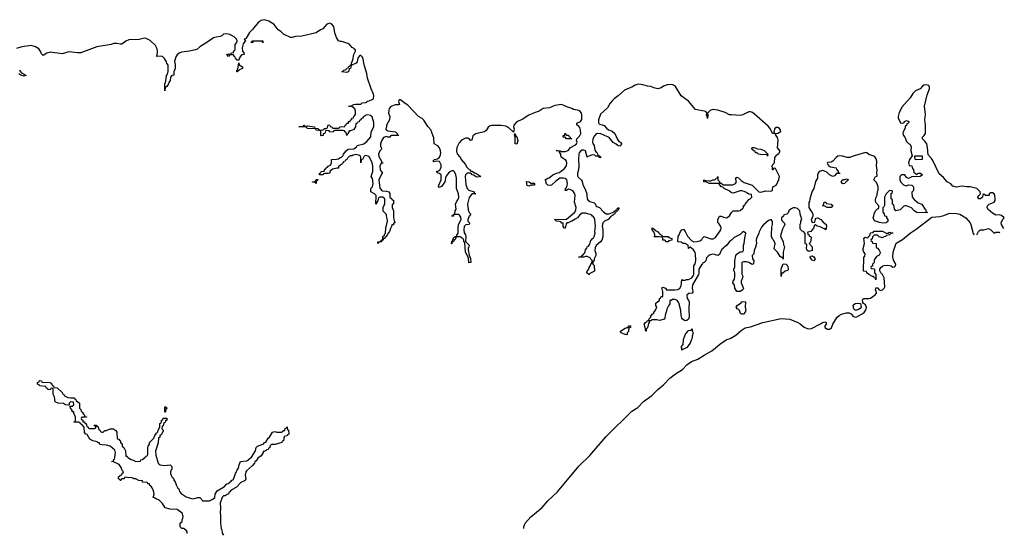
# Model space of a CAD drawing. Header units: inches. Extents: x 2672634 to 2765808, y 830487 to 941952.
# Tile 19 of 31: x 2754337 to 2765808, y 849913 to 855897. Entities that reach past the tile are written whole.
import ezdxf

# ---------------------------------------------------------------- set-up
doc = ezdxf.new("R2010")
doc.units = ezdxf.units.IN
doc.header["$MEASUREMENT"] = 0
for name, color, linetype in [('C7854', 7, 'Continuous'), ('C7855', 7, 'Continuous'), ('C7864', 7, 'Continuous'), ('C7865', 7, 'Continuous')]:
    doc.layers.add(name, color=color, linetype=linetype)

msp = doc.modelspace()

# ---------------------------------------------------------------- linework, layer by layer
at = {"layer": 'C7854', "color": 6}
for points in [[(2756289, 849911), (2756289, 849929), (2756282, 849942), (2756249, 849969), (2756226, 849970), (2756206, 849990), (2756206, 850000)], [(2756679, 850000), (2756683, 849970), (2756690, 849952), (2756694, 849914), (2756711, 849891)]]:
    msp.add_lwpolyline(points, dxfattribs=at)
at = {"layer": 'C7855', "color": 6}
for points in [[(2760000, 854656), (2759997, 854657), (2759945, 854665), (2759835, 854665), (2759819, 854661), (2759795, 854645), (2759770, 854605), (2759754, 854590), (2759699, 854581), (2759653, 854567), (2759616, 854544), (2759605, 854495), (2759590, 854489), (2759583, 854503), (2759558, 854518), (2759530, 854518), (2759485, 854495), (2759457, 854463), (2759431, 854410), (2759427, 854367), (2759432, 854332), (2759445, 854325), (2759450, 854314), (2759465, 854305), (2759481, 854270), (2759530, 854211), (2759543, 854183), (2759573, 854153), (2759582, 854150), (2759591, 854131), (2759609, 854131), (2759635, 854115), (2759651, 854110), (2759711, 854070), (2759670, 854062), (2759653, 854067), (2759626, 854086), (2759609, 854090), (2759602, 854102), (2759590, 854109), (2759570, 854109), (2759550, 854109), (2759532, 854088), (2759528, 854070), (2759536, 853976), (2759550, 853930), (2759571, 853911), (2759631, 853890), (2759632, 853872), (2759651, 853870), (2759613, 853867), (2759600, 853860), (2759575, 853825), (2759555, 853750), (2759563, 853683), (2759572, 853652), (2759592, 853630), (2759572, 853608), (2759557, 853570), (2759558, 853550), (2759576, 853530), (2759576, 853524), (2759572, 853510), (2759533, 853507), (2759514, 853486), (2759512, 853450), (2759516, 853416), (2759521, 853401), (2759530, 853391), (2759533, 853367), (2759532, 853312), (2759572, 853270), (2759570, 853248), (2759562, 853238), (2759562, 853218), (2759575, 853155), (2759590, 853114), (2759591, 853070), (2759570, 853066), (2759564, 853124), (2759530, 853190), (2759522, 853302), (2759510, 853308), (2759510, 853330), (2759503, 853343), (2759470, 853369), (2759413, 853367), (2759417, 853357), (2759410, 853338), (2759396, 853324), (2759390, 853309), (2759373, 853307), (2759370, 853286), (2759368, 853290), (2759370, 853312), (2759379, 853321), (2759390, 853356), (2759400, 853360), (2759412, 853372), (2759428, 853372), (2759428, 853388), (2759444, 853410), (2759444, 853470), (2759450, 853510), (2759480, 853570), (2759477, 853597), (2759461, 853621), (2759450, 853629), (2759392, 853628), (2759391, 853610), (2759369, 853609), (2759370, 853612), (2759374, 853614), (2759386, 853614), (2759390, 853632), (2759406, 853634), (2759409, 853669), (2759422, 853690), (2759415, 853750), (2759430, 853782), (2759443, 853797), (2759454, 853826), (2759450, 853870), (2759424, 853930), (2759424, 854050), (2759417, 854090), (2759404, 854124), (2759390, 854135), (2759370, 854136), (2759339, 854121), (2759301, 854070), (2759290, 854009), (2759250, 853954), (2759223, 853943), (2759218, 853950), (2759220, 853970), (2759247, 854033), (2759249, 854089), (2759227, 854107), (2759206, 854110), (2759202, 854122), (2759189, 854130), (2759210, 854131), (2759233, 854147), (2759246, 854174), (2759246, 854206), (2759226, 854246), (2759191, 854249), (2759162, 854242), (2759149, 854249), (2759168, 854270), (2759205, 854275), (2759226, 854294), (2759238, 854322), (2759242, 854350), (2759240, 854370), (2759226, 854406), (2759208, 854428), (2759165, 854450), (2759161, 854521), (2759141, 854570), (2759136, 854596), (2759129, 854609), (2759090, 854652), (2759046, 854726), (2759025, 854745), (2758985, 854770), (2758860, 854900), (2758816, 854930), (2758790, 854953), (2758770, 854962), (2758758, 854962), (2758752, 854950), (2758753, 854933), (2758762, 854910), (2758750, 854904), (2758710, 854904), (2758672, 854888), (2758658, 854882), (2758642, 854858), (2758637, 854843), (2758635, 854810), (2758650, 854770), (2758647, 854730), (2758612, 854670), (2758610, 854646), (2758602, 854630), (2758602, 854622), (2758611, 854611), (2758624, 854604), (2758716, 854590), (2758736, 854570), (2758734, 854554), (2758746, 854554), (2758752, 854548), (2758670, 854550), (2758658, 854542), (2758650, 854529), (2758626, 854530), (2758610, 854538), (2758576, 854524), (2758553, 854487), (2758539, 854450), (2758541, 854421), (2758550, 854411), (2758551, 854390), (2758531, 854369), (2758518, 854330), (2758522, 854302), (2758551, 854249), (2758551, 854231), (2758572, 854228), (2758550, 854226), (2758531, 854190), (2758536, 854150), (2758562, 854110), (2758555, 854105), (2758521, 854030), (2758534, 853934), (2758551, 853911), (2758563, 853903), (2758610, 853899), (2758638, 853890), (2758650, 853872), (2758651, 853831), (2758674, 853810), (2758678, 853798), (2758690, 853794), (2758691, 853751), (2758678, 853742), (2758678, 853710), (2758691, 853670), (2758691, 853590), (2758702, 853542), (2758710, 853530), (2758692, 853528), (2758690, 853509), (2758673, 853507), (2758670, 853486), (2758656, 853464), (2758645, 853430), (2758621, 853399), (2758611, 853370), (2758596, 853364), (2758590, 853349), (2758572, 853348), (2758571, 853330), (2758553, 853327), (2758551, 853310), (2758532, 853308), (2758518, 853302), (2758510, 853288), (2758510, 853311), (2758546, 853314), (2758548, 853330), (2758566, 853334), (2758569, 853370), (2758582, 853378), (2758590, 853402), (2758598, 853410), (2758601, 853470), (2758621, 853550), (2758620, 853580), (2758609, 853611), (2758609, 853629), (2758570, 853666), (2758570, 853710), (2758585, 853735), (2758589, 853750), (2758589, 853809), (2758568, 853828), (2758532, 853828), (2758518, 853822), (2758512, 853808), (2758510, 853786), (2758492, 853768), (2758492, 853752), (2758487, 853747), (2758489, 853850), (2758469, 853869), (2758426, 853890), (2758428, 853932), (2758448, 853952), (2758454, 853990), (2758447, 854047), (2758430, 854070), (2758450, 854130), (2758450, 854190), (2758445, 854230), (2758410, 854302), (2758370, 854314), (2758351, 854309), (2758330, 854268), (2758314, 854266), (2758310, 854228), (2758310, 854290), (2758306, 854306), (2758295, 854315), (2758270, 854324), (2758250, 854325), (2758221, 854319), (2758211, 854310), (2758190, 854310), (2758176, 854304), (2758156, 854284), (2758150, 854270), (2758136, 854264), (2758130, 854250), (2758114, 854246), (2758105, 854230), (2758095, 854225), (2758090, 854209), (2758075, 854205), (2758070, 854198), (2758052, 854188), (2758050, 854168), (2758030, 854169), (2757983, 854157), (2757951, 854129), (2757950, 854109), (2757930, 854104), (2757893, 854107), (2757878, 854102), (2757874, 854090), (2757828, 854088), (2757829, 854110), (2757846, 854114), (2757848, 854130), (2757886, 854134), (2757890, 854154), (2757902, 854158), (2757906, 854170), (2757922, 854178), (2757929, 854190), (2757957, 854203), (2757969, 854230), (2757968, 854270), (2758029, 854271), (2758050, 854276), (2758069, 854290), (2758085, 854295), (2758106, 854314), (2758110, 854331), (2758141, 854370), (2758165, 854390), (2758230, 854391), (2758262, 854418), (2758270, 854431), (2758347, 854453), (2758383, 854477), (2758426, 854534), (2758430, 854591), (2758463, 854650), (2758461, 854701), (2758445, 854765), (2758422, 854782), (2758390, 854789), (2758375, 854785), (2758337, 854763), (2758331, 854750), (2758317, 854743), (2758310, 854729), (2758297, 854723), (2758290, 854709), (2758275, 854705), (2758270, 854689), (2758252, 854688), (2758250, 854648), (2758230, 854618), (2758190, 854602), (2758178, 854602), (2758162, 854578), (2758162, 854570), (2758155, 854565), (2758150, 854549), (2758142, 854582), (2758126, 854590), (2758122, 854602), (2758107, 854607), (2758070, 854608), (2758010, 854606), (2757998, 854602), (2757990, 854586), (2757949, 854589), (2757942, 854602), (2757910, 854606), (2757898, 854602), (2757892, 854570), (2757874, 854566), (2757872, 854550), (2757850, 854546), (2757846, 854550), (2757846, 854590), (2757842, 854602), (2757828, 854608), (2757790, 854609), (2757787, 854627), (2757690, 854630), (2757669, 854649), (2757588, 854650), (2757646, 854654), (2757648, 854670), (2757654, 854670), (2757658, 854658), (2757670, 854654), (2757690, 854662), (2757770, 854651), (2757774, 854634), (2757814, 854630), (2757818, 854618), (2757850, 854612), (2757867, 854613), (2757882, 854618), (2757886, 854630), (2757909, 854631), (2757922, 854638), (2757930, 854672), (2757952, 854670), (2757954, 854654), (2757974, 854650), (2757978, 854638), (2757990, 854634), (2758047, 854633), (2758062, 854638), (2758066, 854650), (2758126, 854654), (2758128, 854670), (2758142, 854678), (2758150, 854691), (2758167, 854693), (2758169, 854710), (2758187, 854713), (2758190, 854732), (2758206, 854734), (2758208, 854750), (2758226, 854754), (2758228, 854770), (2758249, 854791), (2758249, 854830), (2758240, 854860), (2758205, 854885), (2758169, 854890), (2758190, 854891), (2758228, 854910), (2758250, 854914), (2758310, 854912), (2758328, 854930), (2758370, 854934), (2758381, 854939), (2758389, 854950), (2758407, 854953), (2758450, 854970), (2758460, 854980), (2758463, 855010), (2758458, 855030), (2758430, 855090), (2758390, 855217), (2758382, 855270), (2758350, 855370), (2758338, 855438), (2758330, 855459), (2758310, 855482), (2758301, 855479), (2758282, 855458), (2758271, 855429), (2758270, 855408), (2758258, 855390), (2758206, 855366), (2758194, 855366), (2758198, 855358), (2758190, 855330), (2758177, 855323), (2758170, 855298), (2758162, 855290), (2758150, 855282), (2758089, 855289), (2758104, 855296), (2758109, 855310), (2758128, 855312), (2758141, 855319), (2758150, 855331), (2758165, 855335), (2758170, 855351), (2758183, 855357), (2758190, 855372), (2758202, 855378), (2758202, 855390), (2758219, 855430), (2758230, 855491), (2758249, 855530), (2758248, 855548), (2758230, 855558), (2758226, 855566), (2758210, 855575), (2758184, 855604), (2758160, 855620), (2758090, 855644), (2758070, 855644), (2758050, 855651), (2758026, 855690), (2758010, 855743), (2757997, 855817), (2757970, 855848), (2757950, 855856), (2757915, 855845), (2757870, 855790), (2757841, 855779), (2757790, 855746), (2757625, 855705), (2757550, 855700), (2757510, 855690), (2757490, 855690), (2757410, 855730), (2757380, 855760), (2757350, 855780), (2757301, 855841), (2757240, 855880), (2757190, 855897), (2757150, 855888), (2757116, 855864), (2757050, 855783), (2757013, 855747), (2756976, 855684), (2756966, 855674), (2756954, 855670), (2756972, 855650), (2756958, 855642), (2756942, 855618), (2756930, 855570), (2756931, 855531), (2756950, 855512), (2756954, 855490), (2756930, 855489), (2756918, 855482), (2756900, 855460), (2756890, 855426), (2756870, 855426), (2756850, 855449), (2756845, 855465), (2756838, 855470), (2756828, 855488), (2756790, 855489), (2756778, 855482), (2756770, 855469), (2756749, 855490), (2756770, 855498), (2756786, 855494), (2756802, 855498), (2756806, 855510), (2756826, 855514), (2756830, 855534), (2756842, 855538), (2756847, 855553), (2756849, 855609), (2756865, 855630), (2756870, 855650), (2756862, 855670), (2756837, 855697), (2756784, 855724), (2756746, 855734), (2756713, 855727), (2756690, 855708), (2756670, 855701), (2756625, 855695), (2756594, 855686), (2756519, 855630), (2756437, 855583), (2756399, 855550), (2756316, 855530), (2756222, 855518), (2756194, 855506), (2756172, 855488), (2756157, 855463), (2756141, 855410), (2756150, 855374), (2756150, 855330), (2756134, 855290), (2756131, 855250), (2756111, 855249), (2756094, 855226), (2756090, 855189), (2756073, 855167), (2756070, 855149), (2756050, 855118), (2756032, 855108), (2756028, 855068), (2756028, 855150), (2756039, 855181), (2756049, 855249), (2756059, 855261), (2756067, 855293), (2756067, 855367), (2756050, 855389), (2756047, 855407), (2756025, 855445), (2756005, 855465), (2755988, 855472), (2755930, 855470), (2755939, 855481), (2755944, 855530), (2755938, 855558), (2755918, 855598), (2755856, 855656), (2755810, 855680), (2755790, 855682), (2755730, 855668), (2755610, 855662), (2755574, 855646), (2755526, 855614), (2755510, 855612), (2755470, 855621), (2755430, 855620), (2755401, 855610), (2755237, 855583), (2755050, 855513), (2755010, 855510), (2754910, 855521), (2754830, 855498), (2754690, 855519), (2754653, 855507), (2754610, 855479), (2754590, 855499), (2754582, 855522), (2754558, 855558), (2754523, 855583), (2754470, 855597), (2754360, 855580), (2754299, 855561)], [(2754334, 855314), (2754340, 855300), (2754359, 855279), (2754410, 855250), (2754410, 855246), (2754390, 855239), (2754350, 855250), (2754326, 855266)], [(2756206, 850000), (2756208, 850030), (2756229, 850051), (2756229, 850069), (2756239, 850090), (2756241, 850110), (2756229, 850149), (2756170, 850190), (2756090, 850196), (2756030, 850210), (2756001, 850261), (2755960, 850300), (2755947, 850307), (2755929, 850310), (2755906, 850326), (2755890, 850329), (2755904, 850370), (2755897, 850410), (2755882, 850442), (2755865, 850465), (2755855, 850470), (2755849, 850489), (2755828, 850490), (2755826, 850506), (2755768, 850510), (2755766, 850526), (2755726, 850530), (2755689, 850549), (2755666, 850550), (2755656, 850556), (2755630, 850562), (2755610, 850559), (2755570, 850566), (2755558, 850562), (2755554, 850550), (2755532, 850548), (2755518, 850542), (2755514, 850530), (2755506, 850530), (2755502, 850542), (2755488, 850548), (2755489, 850570), (2755502, 850578), (2755510, 850591), (2755527, 850593), (2755530, 850614), (2755542, 850618), (2755546, 850630), (2755530, 850646), (2755521, 850681), (2755496, 850716), (2755430, 850748), (2755408, 850750), (2755428, 850752), (2755428, 850768), (2755442, 850778), (2755447, 850793), (2755450, 850834), (2755455, 850850), (2755444, 850884), (2755390, 850930), (2755350, 850941), (2755297, 850943), (2755271, 850949), (2755268, 850968), (2755252, 850968), (2755239, 850979), (2755189, 850990), (2755154, 851010), (2755123, 851063), (2755106, 851070), (2755090, 851086), (2755089, 851149), (2755060, 851180), (2755046, 851190), (2755042, 851202), (2755027, 851207), (2754969, 851209), (2754974, 851214), (2754986, 851214), (2754988, 851268), (2754967, 851313), (2754967, 851327), (2754950, 851329), (2754949, 851349), (2754929, 851370), (2754926, 851390), (2754926, 851394), (2754950, 851394), (2754966, 851410), (2754962, 851442), (2754930, 851446), (2754914, 851430), (2754914, 851406), (2754910, 851406), (2754871, 851409), (2754846, 851426), (2754786, 851430), (2754750, 851446), (2754743, 851503), (2754727, 851533), (2754726, 851590), (2754722, 851602), (2754710, 851606), (2754698, 851602), (2754690, 851586), (2754673, 851587), (2754666, 851590), (2754662, 851602), (2754646, 851610), (2754642, 851622), (2754566, 851630), (2754562, 851642), (2754546, 851650), (2754546, 851670), (2754562, 851678), (2754568, 851692), (2754592, 851690), (2754594, 851674), (2754694, 851670), (2754698, 851658), (2754710, 851654), (2754714, 851634), (2754732, 851630), (2754734, 851614), (2754774, 851610), (2754830, 851554), (2754837, 851537), (2754850, 851531), (2754857, 851517), (2754897, 851497), (2754930, 851491), (2754974, 851490), (2754978, 851478), (2754990, 851474), (2754993, 851453), (2755010, 851451), (2755034, 851430), (2755033, 851373), (2755050, 851354), (2755055, 851335), (2755070, 851322), (2755080, 851300), (2755091, 851290), (2755092, 851272), (2755114, 851270), (2755114, 851266), (2755070, 851266), (2755058, 851262), (2755054, 851250), (2755058, 851238), (2755072, 851232), (2755074, 851214), (2755090, 851212), (2755094, 851194), (2755111, 851191), (2755118, 851158), (2755130, 851154), (2755138, 851138), (2755150, 851134), (2755210, 851134), (2755222, 851138), (2755226, 851150), (2755222, 851162), (2755207, 851167), (2755206, 851174), (2755227, 851173), (2755234, 851170), (2755238, 851158), (2755250, 851154), (2755258, 851118), (2755270, 851114), (2755278, 851098), (2755293, 851093), (2755310, 851092), (2755328, 851110), (2755349, 851111), (2755391, 851131), (2755430, 851131), (2755440, 851120), (2755458, 851110), (2755470, 851090), (2755473, 851013), (2755490, 851011), (2755498, 850998), (2755510, 850991), (2755512, 850972), (2755518, 850958), (2755530, 850954), (2755532, 850930), (2755550, 850912), (2755570, 850874), (2755574, 850814), (2755590, 850812), (2755597, 850797), (2755634, 850774), (2755652, 850770), (2755690, 850751), (2755746, 850754), (2755748, 850770), (2755768, 850772), (2755800, 850800), (2755810, 850814), (2755822, 850818), (2755828, 850832), (2755830, 850914), (2755834, 850930), (2755848, 850952), (2755850, 850971), (2755899, 851021), (2755910, 851052), (2755930, 851082), (2755946, 851094), (2755950, 851114), (2755969, 851150), (2755970, 851194), (2755982, 851198), (2755988, 851212), (2755990, 851232), (2756006, 851234), (2756010, 851254), (2756050, 851254), (2756050, 851228), (2756034, 851226), (2756030, 851206), (2756018, 851202), (2756010, 851166), (2755998, 851162), (2755994, 851130), (2756010, 851114), (2756010, 851106), (2755990, 851066), (2755971, 851049), (2755970, 851028), (2755954, 851026), (2755950, 850966), (2755919, 850870), (2755922, 850822), (2755951, 850731), (2755960, 850720), (2755973, 850713), (2756022, 850702), (2756090, 850710), (2756110, 850691), (2756110, 850666), (2756092, 850630), (2756092, 850610), (2756111, 850570), (2756131, 850550), (2756134, 850534), (2756150, 850512), (2756159, 850479), (2756180, 850440), (2756190, 850431), (2756200, 850400), (2756217, 850377), (2756278, 850338), (2756322, 850322), (2756350, 850316), (2756390, 850321), (2756410, 850330), (2756434, 850330), (2756471, 850291), (2756547, 850293), (2756587, 850313), (2756609, 850331), (2756615, 850370), (2756639, 850410), (2756722, 850458), (2756749, 850490), (2756766, 850494), (2756801, 850519), (2756810, 850531), (2756825, 850535), (2756837, 850563), (2756850, 850611), (2756860, 850620), (2756870, 850652), (2756886, 850674), (2756893, 850710), (2756910, 850751), (2756982, 850758), (2757039, 850801), (2757086, 850874), (2757090, 850912), (2757108, 850930), (2757168, 850952), (2757181, 850959), (2757190, 850971), (2757204, 850976), (2757230, 851022), (2757246, 851034), (2757284, 851090), (2757310, 851098), (2757331, 851091), (2757388, 851092), (2757402, 851098), (2757406, 851110), (2757427, 851113), (2757430, 851134), (2757442, 851138), (2757450, 851154), (2757454, 851150), (2757458, 851118), (2757470, 851114), (2757472, 851068), (2757458, 851062), (2757454, 851050), (2757418, 851042), (2757412, 850990), (2757393, 850987), (2757391, 850970), (2757314, 850950), (2757272, 850948), (2757251, 850929), (2757251, 850910), (2757236, 850904), (2757231, 850890), (2757214, 850886), (2757210, 850878), (2757187, 850867), (2757173, 850867), (2757173, 850853), (2757150, 850818), (2757111, 850789), (2757090, 850758), (2757075, 850745), (2757071, 850730), (2757050, 850704), (2756980, 850640), (2756972, 850628), (2756965, 850590), (2756971, 850550), (2756962, 850530), (2756915, 850505), (2756861, 850450), (2756839, 850441), (2756830, 850430), (2756815, 850425), (2756793, 850407), (2756790, 850398), (2756772, 850388), (2756771, 850370), (2756754, 850366), (2756732, 850350), (2756711, 850349), (2756701, 850339), (2756674, 850270), (2756677, 850210), (2756671, 850150), (2756675, 850130), (2756675, 850030), (2756679, 850000)]]:
    msp.add_lwpolyline(points, dxfattribs=at)
for points in [[(2757170, 855626), (2757162, 855642), (2757149, 855649), (2757071, 855649), (2757054, 855646), (2757052, 855630), (2757029, 855631), (2757042, 855638), (2757046, 855650), (2757051, 855651), (2757170, 855651)], [(2756870, 855288), (2756866, 855290), (2756866, 855310), (2756878, 855322), (2756890, 855394), (2756892, 855372), (2756931, 855350), (2756934, 855330), (2756901, 855319), (2756890, 855306), (2756878, 855302)], [(2757790, 853989), (2757782, 854002), (2757750, 854006), (2757749, 854010), (2757769, 854011), (2757782, 854018), (2757790, 854034), (2757810, 854034), (2757810, 854029), (2757793, 854027)], [(2756030, 851326), (2756026, 851330), (2756026, 851370), (2756032, 851392), (2756038, 851378), (2756054, 851370), (2756038, 851362), (2756034, 851330)]]:
    msp.add_lwpolyline(points, close=True, dxfattribs=at)
at = {"layer": 'C7864', "color": 6}
msp.add_lwpolyline([(2760210, 849970), (2760210, 849991), (2760214, 850000)], dxfattribs=at)
at = {"layer": 'C7865', "color": 6}
for points in [[(2765804, 853464), (2765777, 853510), (2765773, 853530), (2765790, 853572), (2765808, 853590), (2765777, 853617), (2765750, 853623), (2765710, 853621), (2765670, 853643), (2765616, 853690), (2765607, 853710), (2765614, 853730), (2765630, 853748), (2765689, 853770), (2765701, 853790), (2765703, 853810), (2765697, 853850), (2765689, 853870), (2765670, 853881), (2765650, 853879), (2765632, 853870), (2765630, 853848), (2765588, 853848), (2765570, 853866), (2765558, 853862), (2765554, 853830), (2765530, 853809), (2765510, 853809), (2765498, 853830), (2765508, 853850), (2765522, 853858), (2765529, 853871), (2765525, 853890), (2765489, 853929), (2765410, 853951), (2765370, 853949), (2765310, 853956), (2765250, 853946), (2765210, 853958), (2765184, 853984), (2765141, 854010), (2765098, 854058), (2765050, 854100), (2764976, 854256), (2764960, 854280), (2764922, 854322), (2764915, 854410), (2764905, 854450), (2764883, 854483), (2764855, 854510), (2764853, 854530), (2764873, 854547), (2764888, 854572), (2764890, 854670), (2764883, 854730), (2764891, 854791), (2764878, 854890), (2764910, 855021), (2764936, 855090), (2764938, 855110), (2764929, 855130), (2764890, 855137), (2764870, 855133), (2764856, 855124), (2764827, 855090), (2764772, 855068), (2764741, 855039), (2764710, 854988), (2764619, 854881), (2764584, 854816), (2764570, 854770), (2764570, 854750), (2764594, 854706), (2764594, 854694), (2764627, 854693), (2764642, 854698), (2764646, 854710), (2764670, 854722), (2764694, 854710), (2764692, 854690), (2764674, 854686), (2764670, 854666), (2764658, 854662), (2764652, 854648), (2764652, 854632), (2764631, 854590), (2764627, 854570), (2764634, 854550), (2764651, 854530), (2764670, 854478), (2764690, 854456), (2764707, 854447), (2764721, 854421), (2764719, 854370), (2764734, 854310), (2764704, 854270), (2764692, 854230), (2764698, 854198), (2764730, 854194), (2764738, 854158), (2764750, 854154), (2764754, 854114), (2764774, 854110), (2764778, 854098), (2764790, 854094), (2764806, 854110), (2764830, 854110), (2764855, 854090), (2764829, 854069), (2764732, 854068), (2764690, 854049), (2764670, 854058), (2764650, 854088), (2764612, 854088), (2764591, 854069), (2764591, 854030), (2764604, 854004), (2764635, 853975), (2764670, 853962), (2764692, 853972), (2764730, 853971), (2764750, 853952), (2764750, 853908), (2764731, 853889), (2764734, 853830), (2764760, 853800), (2764804, 853764), (2764846, 853750), (2764878, 853698), (2764891, 853690), (2764892, 853672), (2764898, 853658), (2764914, 853650), (2764890, 853646), (2764790, 853650), (2764757, 853670), (2764726, 853706), (2764670, 853729), (2764650, 853729), (2764636, 853724), (2764596, 853684), (2764546, 853670), (2764528, 853688), (2764522, 853742), (2764506, 853750), (2764506, 853790), (2764502, 853802), (2764488, 853810), (2764488, 853872), (2764502, 853878), (2764506, 853890), (2764502, 853902), (2764470, 853906), (2764432, 853870), (2764412, 853830), (2764412, 853732), (2764404, 853716), (2764393, 853707), (2764393, 853653), (2764410, 853634), (2764414, 853614), (2764434, 853610), (2764434, 853590), (2764451, 853571), (2764450, 853546), (2764431, 853529), (2764395, 853525), (2764354, 853534), (2764295, 853555), (2764282, 853590), (2764289, 853611), (2764290, 853634), (2764309, 853671), (2764330, 853694), (2764342, 853698), (2764346, 853710), (2764346, 853730), (2764310, 853766), (2764307, 853790), (2764310, 853822), (2764327, 853853), (2764330, 853894), (2764338, 853910), (2764337, 853950), (2764332, 853972), (2764320, 854000), (2764288, 854030), (2764308, 854070), (2764326, 854074), (2764328, 854090), (2764322, 854110), (2764325, 854150), (2764320, 854190), (2764324, 854250), (2764315, 854275), (2764298, 854298), (2764287, 854307), (2764230, 854327), (2764205, 854345), (2764190, 854350), (2764036, 854304), (2764010, 854290), (2763978, 854290), (2763910, 854310), (2763870, 854306), (2763848, 854292), (2763810, 854249), (2763790, 854239), (2763750, 854235), (2763745, 854225), (2763758, 854198), (2763785, 854185), (2763850, 854171), (2763854, 854154), (2763873, 854127), (2763873, 854113), (2763887, 854113), (2763893, 854107), (2763853, 854107), (2763830, 854078), (2763810, 854069), (2763770, 854090), (2763740, 854120), (2763714, 854134), (2763690, 854141), (2763652, 854128), (2763638, 854110), (2763630, 854090), (2763631, 854050), (2763608, 854012), (2763587, 853930), (2763570, 853898), (2763543, 853810), (2763539, 853781), (2763532, 853768), (2763531, 853710), (2763553, 853670), (2763570, 853650), (2763576, 853630), (2763578, 853610), (2763571, 853589), (2763558, 853570), (2763570, 853534), (2763602, 853538), (2763610, 853574), (2763616, 853584), (2763634, 853590), (2763671, 853570), (2763697, 853537), (2763731, 853510), (2763738, 853490), (2763730, 853449), (2763722, 853462), (2763710, 853462), (2763663, 853483), (2763626, 853490), (2763610, 853506), (2763598, 853502), (2763585, 853470), (2763554, 853430), (2763518, 853422), (2763514, 853410), (2763518, 853398), (2763530, 853394), (2763534, 853374), (2763554, 853370), (2763558, 853358), (2763550, 853306), (2763534, 853290), (2763570, 853251), (2763570, 853209), (2763530, 853195), (2763510, 853209), (2763502, 853230), (2763506, 853270), (2763502, 853282), (2763490, 853286), (2763489, 853291), (2763487, 853407), (2763468, 853428), (2763454, 853434), (2763434, 853454), (2763430, 853466), (2763430, 853514), (2763438, 853530), (2763438, 853550), (2763448, 853570), (2763439, 853610), (2763430, 853630), (2763427, 853670), (2763399, 853699), (2763370, 853706), (2763350, 853705), (2763325, 853695), (2763299, 853670), (2763290, 853646), (2763274, 853630), (2763238, 853622), (2763234, 853610), (2763212, 853590), (2763212, 853570), (2763218, 853558), (2763242, 853530), (2763252, 853510), (2763224, 853456), (2763204, 853396), (2763201, 853370), (2763230, 853312), (2763235, 853275), (2763246, 853250), (2763231, 853190), (2763230, 853106), (2763226, 853126), (2763214, 853126), (2763198, 853138), (2763167, 853187), (2763126, 853226), (2763138, 853290), (2763123, 853323), (2763110, 853335), (2763097, 853370), (2763095, 853390), (2763098, 853482), (2763109, 853510), (2763108, 853548), (2763090, 853568), (2763062, 853558), (2762998, 853502), (2762980, 853480), (2762953, 853427), (2762950, 853409), (2762935, 853385), (2762922, 853350), (2762918, 853330), (2762921, 853290), (2762910, 853249), (2762892, 853210), (2762890, 853168), (2762871, 853149), (2762876, 853110), (2762890, 853090), (2762886, 853054), (2762870, 853044), (2762830, 853070), (2762804, 853076), (2762770, 853078), (2762752, 853068), (2762751, 852931), (2762761, 852910), (2762758, 852890), (2762742, 852850), (2762742, 852830), (2762770, 852766), (2762762, 852750), (2762732, 852730), (2762690, 852729), (2762670, 852769), (2762663, 852803), (2762646, 852830), (2762649, 852850), (2762665, 852875), (2762670, 852910), (2762669, 852949), (2762665, 852965), (2762658, 852970), (2762658, 852990), (2762668, 853010), (2762669, 853089), (2762682, 853150), (2762690, 853166), (2762710, 853181), (2762732, 853192), (2762748, 853192), (2762762, 853198), (2762768, 853212), (2762769, 853269), (2762778, 853290), (2762785, 853355), (2762798, 853410), (2762770, 853429), (2762757, 853423), (2762730, 853394), (2762660, 853360), (2762631, 853330), (2762605, 853315), (2762575, 853270), (2762551, 853250), (2762535, 853245), (2762531, 853230), (2762517, 853223), (2762490, 853162), (2762470, 853150), (2762430, 853163), (2762410, 853164), (2762383, 853157), (2762357, 853143), (2762339, 853121), (2762330, 853089), (2762311, 853070), (2762296, 853064), (2762290, 853049), (2762280, 853040), (2762251, 852989), (2762250, 852946), (2762245, 852930), (2762174, 852810), (2762170, 852770), (2762181, 852730), (2762178, 852722), (2762171, 852710), (2762134, 852706), (2762111, 852689), (2762114, 852650), (2762130, 852631), (2762137, 852610), (2762132, 852530), (2762137, 852430), (2762130, 852409), (2762110, 852393), (2762090, 852390), (2762057, 852410), (2762050, 852419), (2762042, 852450), (2762041, 852510), (2762018, 852598), (2762002, 852622), (2761990, 852630), (2761970, 852636), (2761943, 852637), (2761927, 852627), (2761913, 852627), (2761910, 852586), (2761895, 852565), (2761876, 852524), (2761870, 852489), (2761861, 852470), (2761850, 852410), (2761790, 852394), (2761761, 852401), (2761718, 852402), (2761701, 852399), (2761689, 852389), (2761671, 852389), (2761671, 852371), (2761663, 852357), (2761650, 852306), (2761634, 852290), (2761634, 852270), (2761630, 852268), (2761625, 852310), (2761614, 852350), (2761629, 852370), (2761642, 852378), (2761650, 852392), (2761666, 852394), (2761670, 852414), (2761688, 852432), (2761690, 852451), (2761702, 852458), (2761710, 852472), (2761726, 852474), (2761726, 852486), (2761745, 852515), (2761758, 852550), (2761750, 852566), (2761750, 852594), (2761770, 852614), (2761782, 852618), (2761789, 852631), (2761789, 852650), (2761804, 852656), (2761810, 852671), (2761828, 852672), (2761830, 852730), (2761823, 852763), (2761818, 852770), (2761823, 852777), (2761830, 852782), (2761862, 852770), (2761872, 852752), (2761970, 852750), (2762006, 852754), (2762029, 852771), (2762042, 852798), (2762050, 852871), (2762062, 852862), (2762090, 852862), (2762106, 852870), (2762130, 852871), (2762169, 852891), (2762185, 852915), (2762189, 852930), (2762189, 853030), (2762206, 853054), (2762214, 853090), (2762209, 853170), (2762205, 853185), (2762182, 853222), (2762166, 853230), (2762150, 853246), (2762138, 853242), (2762134, 853230), (2762128, 853230), (2762126, 853270), (2762089, 853289), (2762068, 853290), (2762045, 853305), (2762006, 853310), (2762008, 853370), (2762018, 853382), (2762034, 853430), (2762050, 853451), (2762070, 853456), (2762090, 853431), (2762117, 853377), (2762164, 853324), (2762190, 853311), (2762230, 853312), (2762260, 853320), (2762284, 853336), (2762290, 853351), (2762310, 853371), (2762390, 853343), (2762417, 853343), (2762442, 853358), (2762506, 853450), (2762509, 853470), (2762506, 853486), (2762483, 853523), (2762469, 853531), (2762469, 853570), (2762485, 853595), (2762489, 853610), (2762510, 853610), (2762536, 853596), (2762570, 853590), (2762590, 853599), (2762607, 853613), (2762630, 853651), (2762649, 853670), (2762710, 853670), (2762730, 853675), (2762760, 853700), (2762768, 853710), (2762770, 853732), (2762786, 853734), (2762788, 853750), (2762810, 853771), (2762830, 853802), (2762846, 853810), (2762866, 853830), (2762862, 853862), (2762830, 853866), (2762818, 853878), (2762810, 853878), (2762805, 853885), (2762777, 853897), (2762750, 853904), (2762730, 853903), (2762650, 853875), (2762630, 853881), (2762604, 853904), (2762544, 853930), (2762527, 853947), (2762509, 853950), (2762503, 853963), (2762489, 853970), (2762487, 853987), (2762368, 853990), (2762343, 854003), (2762309, 854010), (2762308, 854030), (2762322, 854022), (2762370, 854019), (2762390, 854021), (2762411, 854031), (2762429, 854031), (2762443, 854037), (2762450, 854052), (2762466, 854054), (2762470, 854072), (2762472, 854032), (2762490, 854014), (2762493, 853993), (2762510, 853991), (2762532, 853972), (2762645, 853975), (2762678, 853990), (2762688, 854010), (2762675, 854050), (2762690, 854061), (2762710, 854056), (2762742, 854022), (2762779, 853999), (2762870, 853970), (2762939, 853899), (2762950, 853891), (2762970, 853887), (2763030, 853902), (2763081, 853899), (2763098, 853902), (2763109, 853911), (2763110, 853952), (2763150, 853971), (2763158, 853982), (2763183, 854037), (2763187, 854070), (2763142, 854162), (2763130, 854166), (2763118, 854162), (2763114, 854150), (2763109, 854150), (2763109, 854170), (2763102, 854190), (2763110, 854212), (2763129, 854231), (2763134, 854290), (2763159, 854321), (2763180, 854340), (2763196, 854364), (2763166, 854406), (2763173, 854493), (2763166, 854526), (2763147, 854553), (2763147, 854567), (2763109, 854570), (2763081, 854630), (2763058, 854658), (2762898, 854798), (2762875, 854815), (2762850, 854823), (2762830, 854822), (2762760, 854790), (2762730, 854783), (2762630, 854787), (2762607, 854790), (2762557, 854817), (2762470, 854844), (2762410, 854850), (2762381, 854839), (2762351, 854810), (2762355, 854790), (2762350, 854748), (2762348, 854768), (2762338, 854790), (2762348, 854810), (2762329, 854829), (2762210, 854850), (2762127, 854947), (2762044, 855010), (2761979, 855119), (2761955, 855135), (2761930, 855142), (2761881, 855139), (2761839, 855121), (2761810, 855102), (2761770, 855093), (2761723, 855103), (2761690, 855119), (2761650, 855122), (2761598, 855138), (2761550, 855145), (2761530, 855142), (2761506, 855134), (2761470, 855110), (2761439, 855101), (2761385, 855075), (2761310, 855009), (2761264, 854976), (2761243, 854957), (2761217, 854923), (2761186, 854870), (2761102, 854798), (2761080, 854730), (2761080, 854700), (2761086, 854686), (2761145, 854665), (2761173, 854633), (2761196, 854616), (2761239, 854599), (2761270, 854571), (2761303, 854503), (2761319, 854479), (2761335, 854470), (2761350, 854451), (2761341, 854430), (2761330, 854423), (2761310, 854426), (2761287, 854447), (2761250, 854467), (2761203, 854523), (2761178, 854538), (2761106, 854566), (2761070, 854570), (2761054, 854566), (2761034, 854546), (2761016, 854510), (2761010, 854470), (2761014, 854454), (2761030, 854430), (2761039, 854379), (2761054, 854354), (2761062, 854350), (2761074, 854326), (2761074, 854314), (2761094, 854310), (2761098, 854298), (2761112, 854290), (2761089, 854290), (2761087, 854307), (2761051, 854309), (2761039, 854319), (2761010, 854323), (2760956, 854304), (2760950, 854295), (2760929, 854369), (2760910, 854379), (2760890, 854377), (2760870, 854364), (2760855, 854345), (2760850, 854330), (2760848, 854270), (2760853, 854190), (2760848, 854150), (2760836, 854110), (2760837, 854077), (2760843, 854063), (2760879, 854030), (2760890, 854011), (2760896, 853976), (2760930, 853911), (2760946, 853870), (2760944, 853850), (2760950, 853810), (2760957, 853797), (2760978, 853778), (2761030, 853764), (2761044, 853750), (2761050, 853730), (2761060, 853720), (2761090, 853710), (2761137, 853657), (2761170, 853636), (2761204, 853636), (2761263, 853657), (2761269, 853670), (2761285, 853675), (2761290, 853691), (2761304, 853696), (2761310, 853711), (2761314, 853710), (2761317, 853697), (2761310, 853678), (2761273, 853647), (2761265, 853630), (2761220, 853600), (2761191, 853570), (2761150, 853550), (2761130, 853530), (2761121, 853490), (2761130, 853450), (2761130, 853366), (2761118, 853330), (2761105, 853310), (2761053, 853267), (2761040, 853240), (2761039, 853210), (2761050, 853172), (2761050, 853150), (2761031, 853110), (2761030, 853086), (2761018, 853082), (2761014, 853070), (2761014, 853050), (2761030, 853034), (2761034, 852966), (2760978, 852942), (2760970, 852926), (2760946, 852950), (2760948, 852968), (2760969, 852991), (2760970, 853012), (2760986, 853034), (2760990, 853054), (2761002, 853058), (2761006, 853090), (2760990, 853106), (2760983, 853123), (2760950, 853138), (2760930, 853138), (2760909, 853129), (2760846, 853130), (2760882, 853138), (2760886, 853150), (2760903, 853157), (2760910, 853171), (2760920, 853180), (2760930, 853218), (2760945, 853235), (2760950, 853250), (2760963, 853257), (2760978, 853282), (2760990, 853330), (2761002, 853338), (2761010, 853350), (2761024, 853356), (2761030, 853370), (2761040, 853410), (2761036, 853430), (2761045, 853490), (2761036, 853570), (2761030, 853590), (2761022, 853602), (2761009, 853610), (2761001, 853621), (2760987, 853627), (2760966, 853630), (2760930, 853644), (2760890, 853642), (2760859, 853621), (2760835, 853590), (2760810, 853573), (2760770, 853549), (2760740, 853540), (2760730, 853529), (2760711, 853529), (2760702, 853518), (2760691, 853470), (2760686, 853470), (2760670, 853486), (2760668, 853528), (2760652, 853528), (2760642, 853542), (2760627, 853547), (2760586, 853550), (2760582, 853562), (2760566, 853570), (2760707, 853573), (2760804, 853656), (2760817, 853683), (2760819, 853710), (2760800, 853770), (2760810, 853850), (2760805, 853870), (2760783, 853903), (2760750, 853920), (2760730, 853921), (2760709, 853909), (2760691, 853909), (2760690, 853906), (2760695, 853930), (2760704, 853936), (2760716, 853964), (2760720, 853990), (2760710, 854030), (2760690, 854048), (2760668, 854052), (2760630, 854050), (2760583, 854017), (2760534, 853970), (2760510, 853965), (2760489, 853970), (2760469, 853990), (2760469, 854009), (2760458, 854030), (2760488, 854050), (2760505, 854055), (2760550, 854090), (2760589, 854110), (2760622, 854118), (2760635, 854125), (2760681, 854159), (2760706, 854194), (2760710, 854230), (2760708, 854248), (2760701, 854261), (2760649, 854290), (2760641, 854310), (2760642, 854330), (2760627, 854353), (2760627, 854367), (2760588, 854372), (2760634, 854370), (2760642, 854362), (2760690, 854361), (2760726, 854374), (2760755, 854410), (2760806, 854434), (2760822, 854450), (2760830, 854470), (2760825, 854495), (2760828, 854510), (2760860, 854540), (2760873, 854570), (2760871, 854610), (2760862, 854642), (2760845, 854665), (2760829, 854670), (2760828, 854690), (2760869, 854711), (2760886, 854734), (2760886, 854790), (2760881, 854810), (2760868, 854828), (2760850, 854839), (2760790, 854850), (2760770, 854862), (2760710, 854881), (2760670, 854903), (2760650, 854908), (2760570, 854898), (2760510, 854870), (2760436, 854864), (2760390, 854830), (2760342, 854818), (2760270, 854785), (2760190, 854733), (2760145, 854715), (2760120, 854700), (2760095, 854670), (2760090, 854650), (2760096, 854630), (2760095, 854605), (2760090, 854586), (2760037, 854637), (2760000, 854656)], [(2760214, 850000), (2760226, 850030), (2760290, 850105), (2760424, 850216), (2760490, 850290), (2760602, 850398), (2760850, 850696), (2760980, 850820), (2761170, 851040), (2761470, 851337), (2761539, 851381), (2761603, 851450), (2761701, 851519), (2761771, 851590), (2761838, 851642), (2761910, 851721), (2761976, 851770), (2762060, 851820), (2762110, 851875), (2762165, 851915), (2762238, 851942), (2762310, 851990), (2762401, 852039), (2762510, 852130), (2762575, 852170), (2762615, 852185), (2762680, 852220), (2762744, 852276), (2762790, 852306), (2762850, 852320), (2762993, 852370), (2763210, 852418), (2763310, 852410), (2763403, 852370), (2763430, 852354), (2763475, 852315), (2763510, 852298), (2763530, 852295), (2763561, 852299), (2763667, 852353), (2763690, 852370), (2763716, 852376), (2763732, 852370), (2763731, 852350), (2763716, 852330), (2763716, 852310), (2763750, 852291), (2763770, 852290), (2763794, 852306), (2763810, 852350), (2763862, 852430), (2763884, 852450), (2763910, 852466), (2763970, 852482), (2764001, 852481), (2764024, 852470), (2764042, 852442), (2764070, 852432), (2764090, 852436), (2764153, 852470), (2764174, 852486), (2764191, 852509), (2764200, 852530), (2764201, 852550), (2764190, 852577), (2764169, 852589), (2764161, 852601), (2764154, 852630), (2764159, 852641), (2764170, 852651), (2764230, 852648), (2764250, 852653), (2764305, 852690), (2764319, 852710), (2764317, 852737), (2764308, 852752), (2764310, 852774), (2764330, 852772), (2764351, 852751), (2764370, 852744), (2764390, 852751), (2764409, 852770), (2764415, 852785), (2764407, 852890), (2764390, 852929), (2764369, 852949), (2764359, 852970), (2764359, 852990), (2764368, 853010), (2764392, 853028), (2764410, 853033), (2764450, 853036), (2764488, 853028), (2764510, 853016), (2764530, 853019), (2764541, 853030), (2764545, 853050), (2764516, 853096), (2764508, 853130), (2764513, 853190), (2764547, 853293), (2764623, 853337), (2764710, 853410), (2764783, 853457), (2764965, 853595), (2765055, 853605), (2765103, 853617), (2765170, 853642), (2765250, 853640), (2765290, 853631), (2765361, 853590), (2765409, 853530), (2765419, 853510), (2765447, 853407), (2765456, 853390)], [(2765489, 853390), (2765507, 853430), (2765518, 853442), (2765532, 853448), (2765570, 853451), (2765625, 853465), (2765650, 853451), (2765690, 853411), (2765710, 853422), (2765750, 853420), (2765755, 853415)]]:
    msp.add_lwpolyline(points, dxfattribs=at)
for points in [[(2763170, 854641), (2763150, 854640), (2763135, 854630), (2763122, 854590), (2763122, 854582), (2763132, 854572), (2763170, 854576), (2763190, 854586), (2763206, 854590), (2763206, 854594), (2763202, 854610), (2763189, 854630)], [(2760130, 854449), (2760110, 854450), (2760109, 854529), (2760103, 854557), (2760107, 854573), (2760118, 854550), (2760118, 854538), (2760130, 854532), (2760142, 854490)], [(2760753, 854513), (2760767, 854513), (2760770, 854509), (2760708, 854510), (2760690, 854528), (2760668, 854530), (2760669, 854550), (2760687, 854553), (2760689, 854570), (2760694, 854570), (2760698, 854558), (2760711, 854551), (2760730, 854551), (2760736, 854536), (2760751, 854530)], [(2763050, 854309), (2763046, 854326), (2763038, 854322), (2762966, 854326), (2762946, 854330), (2762930, 854346), (2762910, 854346), (2762904, 854364), (2762890, 854369), (2762866, 854390), (2762869, 854410), (2762894, 854410), (2762931, 854391), (2762972, 854390), (2763010, 854373), (2763052, 854330)], [(2764790, 854265), (2764770, 854269), (2764766, 854310), (2764850, 854311), (2764850, 854269)], [(2763930, 853985), (2763922, 853990), (2763909, 854010), (2763916, 854024), (2763930, 854034), (2763950, 854034), (2763970, 854042), (2763990, 854034), (2763991, 854030), (2763978, 854022), (2763971, 854010), (2763957, 854003), (2763950, 853989)], [(2760290, 853994), (2760330, 853994), (2760334, 853990), (2760334, 853970), (2760330, 853968), (2760290, 853968), (2760270, 853958), (2760260, 853960), (2760250, 853966), (2760242, 854010), (2760247, 854013), (2760274, 854010)], [(2763790, 853710), (2763746, 853710), (2763710, 853728), (2763689, 853730), (2763702, 853738), (2763708, 853770), (2763730, 853771), (2763734, 853754), (2763790, 853750), (2763797, 853737), (2763810, 853731)], [(2761890, 853308), (2761866, 853310), (2761862, 853322), (2761848, 853328), (2761829, 853330), (2761828, 853348), (2761822, 853362), (2761787, 853367), (2761730, 853366), (2761736, 853384), (2761735, 853395), (2761726, 853426), (2761706, 853450), (2761706, 853474), (2761730, 853458), (2761742, 853442), (2761771, 853430), (2761777, 853417), (2761791, 853410), (2761793, 853393), (2761814, 853390), (2761818, 853378), (2761833, 853373), (2761890, 853371), (2761898, 853358), (2761934, 853350), (2761933, 853327), (2761898, 853322)], [(2764430, 853411), (2764450, 853411), (2764470, 853422), (2764490, 853414), (2764510, 853414), (2764510, 853409), (2764491, 853409), (2764472, 853390), (2764435, 853385), (2764422, 853370), (2764397, 853363), (2764390, 853355), (2764349, 853369), (2764330, 853388), (2764293, 853387), (2764272, 853368), (2764270, 853346), (2764258, 853342), (2764254, 853330), (2764258, 853318), (2764270, 853314), (2764274, 853294), (2764314, 853290), (2764314, 853250), (2764318, 853238), (2764330, 853234), (2764350, 853212), (2764361, 853190), (2764359, 853170), (2764350, 853155), (2764320, 853140), (2764298, 853110), (2764291, 853090), (2764291, 853069), (2764274, 853050), (2764273, 853027), (2764258, 853022), (2764254, 853010), (2764258, 852998), (2764290, 852994), (2764294, 852990), (2764294, 852950), (2764312, 852928), (2764310, 852866), (2764306, 852886), (2764290, 852888), (2764286, 852906), (2764274, 852906), (2764230, 852929), (2764206, 852950), (2764202, 852962), (2764169, 852969), (2764170, 853130), (2764170, 853134), (2764182, 853138), (2764188, 853170), (2764170, 853188), (2764162, 853210), (2764162, 853230), (2764179, 853290), (2764170, 853352), (2764190, 853362), (2764210, 853354), (2764222, 853358), (2764230, 853374), (2764242, 853378), (2764250, 853414), (2764282, 853418), (2764286, 853430), (2764293, 853433), (2764387, 853433)], [(2763590, 853089), (2763570, 853097), (2763557, 853110), (2763547, 853130), (2763550, 853142), (2763570, 853146), (2763590, 853136), (2763603, 853110)], [(2763210, 852906), (2763210, 852994), (2763230, 853054), (2763270, 853051), (2763276, 853036), (2763286, 853026), (2763290, 852986), (2763285, 852975), (2763254, 852966), (2763226, 852946), (2763214, 852946)], [(2762750, 852466), (2762736, 852476), (2762721, 852510), (2762706, 852526), (2762695, 852530), (2762684, 852550), (2762699, 852570), (2762741, 852599), (2762750, 852611), (2762775, 852615), (2762791, 852610), (2762790, 852550), (2762795, 852510), (2762790, 852488), (2762770, 852468)], [(2764090, 852513), (2764070, 852514), (2764054, 852530), (2764049, 852570), (2764069, 852590), (2764110, 852596), (2764131, 852591), (2764139, 852550), (2764128, 852532), (2764110, 852521)], [(2761410, 852226), (2761390, 852228), (2761346, 852250), (2761338, 852258), (2761335, 852270), (2761390, 852305), (2761413, 852313), (2761427, 852313), (2761430, 852331), (2761454, 852330), (2761454, 852310), (2761434, 852306), (2761430, 852266), (2761414, 852250), (2761414, 852230)], [(2762050, 852048), (2762049, 852089), (2762065, 852115), (2762070, 852172), (2762090, 852225), (2762122, 852270), (2762130, 852276), (2762158, 852282), (2762170, 852294), (2762171, 852271), (2762182, 852250), (2762171, 852210), (2762170, 852186), (2762158, 852162), (2762150, 852128), (2762110, 852078), (2762070, 852058), (2762062, 852058)]]:
    msp.add_lwpolyline(points, close=True, dxfattribs=at)

doc.saveas('drawing.dxf')
